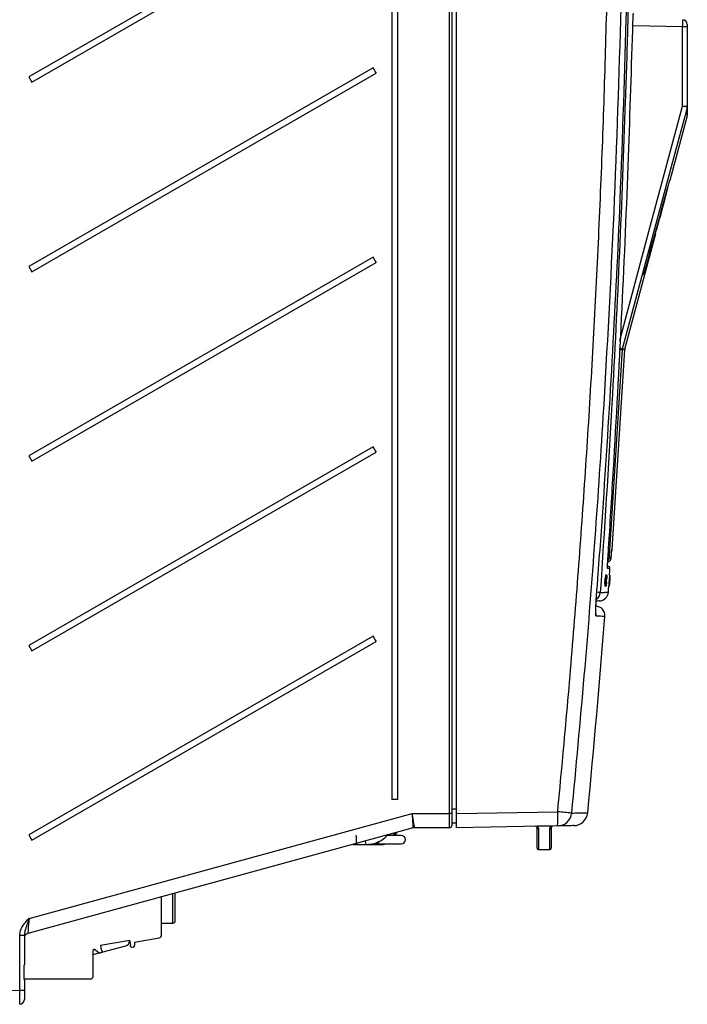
# Paper-space layout 'Blatt3' of a CAD drawing. Header units: millimetres. Extents: x 5 to 418, y 2 to 292.
# Tile 38 of 48: x 222 to 278, y 123 to 206. Entities that reach past the tile are written whole.
import ezdxf

# ---------------------------------------------------------------- set-up
doc = ezdxf.new("R2010")
doc.units = ezdxf.units.MM

psp = doc.layouts.new('Blatt3')

# ---------------------------------------------------------------- linework, layer by layer
at = {"color": 7, "linetype": 'Continuous', "lineweight": 25}
for p, q in [((258.2684, 138.6215), (258.2684, 243.0458)), ((258.4649, 243.0458), (258.4649, 138.6215)), ((258.8649, 138.6318), (258.8649, 243.0184)), ((253.395, 242.2215), (253.395, 139.8215)), ((253.924, 139.8215), (253.924, 242.2215)), ((251.8152, 217.597), (222.7638, 200.8215)), ((223.0238, 200.3711), (252.0752, 217.1466)), ((277.9518, 205.0478), (273.7469, 205.1212)), ((277.9518, 198.3578), (277.9518, 205.0478)), ((278.3449, 205.0478), (277.9518, 205.0478)), ((278.3449, 205.2478), (278.3449, 205.0478)), ((278.3449, 205.0478), (278.3449, 198.3578)), ((251.8152, 201.597), (222.7638, 184.8215)), ((252.0752, 201.1466), (251.8152, 201.597)), ((222.7638, 200.8215), (223.0238, 200.3711)), ((223.0238, 184.3711), (252.0752, 201.1466)), ((277.9518, 198.3578), (278.3449, 198.3578)), ((276.8972, 192.1042), (278.3314, 197.4565)), ((276.5293, 190.7708), (276.8837, 192.1042)), ((276.8972, 192.1042), (276.8609, 192.1042)), ((276.0453, 188.9247), (276.54, 190.7708)), ((276.4981, 190.7708), (276.5314, 190.7708)), ((276.5314, 190.7708), (276.54, 190.7708)), ((275.9951, 188.9247), (276.0328, 188.9247)), ((276.0453, 188.9247), (276.0328, 188.9247)), ((273.0752, 177.8401), (275.688, 187.5913)), ((275.6313, 187.5913), (275.6722, 187.5913)), ((275.6722, 187.5913), (275.688, 187.5913)), ((275.7037, 187.8566), (275.7473, 187.8566)), ((251.8152, 185.597), (222.7638, 168.8215)), ((252.0752, 185.1466), (251.8152, 185.597)), ((222.7638, 184.8215), (223.0238, 184.3711)), ((223.0238, 168.3711), (252.0752, 185.1466)), ((274.6779, 184.1042), (274.7272, 184.1042)), ((272.012, 160.9266), (273.0624, 177.7615)), ((272.8415, 177.7615), (272.8544, 177.8401)), ((273.0624, 177.7615), (272.8415, 177.7615)), ((272.8544, 177.8401), (273.0752, 177.8401)), ((251.8152, 169.597), (222.7638, 152.8215)), ((252.0752, 169.1466), (251.8152, 169.597)), ((222.7638, 168.8215), (223.0238, 168.3711)), ((223.0238, 152.3711), (252.0752, 169.1466)), ((271.9627, 160.7794), (271.9631, 160.7854)), ((271.612, 159.5106), (271.6347, 159.5086)), ((271.3816, 158.4922), (271.3624, 158.0531)), ((271.4023, 158.0504), (271.3624, 158.0531)), ((271.4215, 158.4895), (271.3816, 158.4922)), ((271.4016, 158.492), (271.3816, 158.4922)), ((271.4415, 158.4893), (271.4016, 158.492)), ((271.4215, 158.4895), (271.4023, 158.0504)), ((271.4023, 158.0504), (271.4415, 158.4893)), ((271.4062, 157.8307), (271.4524, 158.3245)), ((271.442, 158.1465), (271.4124, 157.8306)), ((271.4415, 158.4893), (271.4215, 158.4895)), ((271.4524, 158.3245), (271.4269, 158.3262)), ((271.4289, 158.743), (271.4293, 158.7513)), ((271.4691, 158.7486), (271.4293, 158.7513)), ((271.4293, 158.7513), (271.4295, 158.7513)), ((271.4329, 157.8304), (271.4457, 158.1549)), ((271.4753, 158.7486), (271.4358, 158.7512)), ((271.4585, 158.3229), (271.4391, 157.8304)), ((271.4457, 158.1549), (271.4428, 158.1551)), ((271.4524, 158.3245), (271.4691, 158.7486)), ((271.4532, 157.8302), (271.5008, 158.5455)), ((271.4921, 158.7484), (271.4535, 158.751)), ((271.519, 158.7481), (271.4579, 157.8302)), ((271.4983, 158.7483), (271.4585, 158.3229)), ((271.4983, 158.7483), (271.4599, 158.7509)), ((271.4753, 158.7486), (271.4661, 158.5161)), ((271.4703, 158.5159), (271.4661, 158.5161)), ((271.4835, 158.4103), (271.4668, 158.4114)), ((271.4691, 158.7486), (271.4753, 158.7486)), ((271.4703, 158.5159), (271.4921, 158.7484)), ((271.4907, 158.5188), (271.4769, 158.5197)), ((271.516, 158.7482), (271.4778, 158.7507)), ((271.519, 158.7481), (271.4807, 158.7507)), ((271.4835, 158.4103), (271.4907, 158.5188)), ((271.5005, 158.2958), (271.4889, 158.2966)), ((271.4921, 158.7484), (271.4983, 158.7483)), ((271.5013, 158.7397), (271.5081, 158.7623)), ((271.548, 158.7596), (271.5089, 158.7622)), ((271.516, 158.7482), (271.519, 158.7481)), ((271.5174, 158.1538), (271.5205, 158.1236)), ((271.5442, 158.4926), (271.5372, 158.4649)), ((271.5403, 158.734), (271.548, 158.7596)), ((271.7473, 158.4827), (271.7193, 158.0437)), ((271.7592, 158.041), (271.7193, 158.0437)), ((271.7469, 157.8215), (271.7814, 158.3154)), ((271.7872, 158.48), (271.7473, 158.4827)), ((271.7498, 158.4827), (271.7473, 158.4827)), ((271.7697, 158.1374), (271.7476, 157.8215)), ((271.7897, 158.48), (271.7498, 158.4827)), ((271.7502, 157.8215), (271.7707, 158.1459)), ((271.7821, 158.3139), (271.751, 157.8215)), ((271.7703, 158.0451), (271.755, 157.8215)), ((271.7872, 158.48), (271.7592, 158.041)), ((271.7592, 158.041), (271.7897, 158.48)), ((271.7677, 158.0686), (271.7666, 158.0687)), ((271.7691, 158.0804), (271.7673, 158.0805)), ((271.7677, 158.0686), (271.7691, 158.0804)), ((271.8082, 158.7394), (271.7683, 158.7421)), ((271.772, 158.0986), (271.7685, 158.0988)), ((271.809, 158.7394), (271.7695, 158.7421)), ((271.7697, 158.0451), (271.7997, 158.483)), ((271.8111, 158.7394), (271.7725, 158.742)), ((271.8008, 158.4736), (271.7731, 158.0449)), ((271.8119, 158.7394), (271.7734, 158.742)), ((271.8138, 158.7394), (271.7756, 158.742)), ((271.7814, 158.3154), (271.7783, 158.3156)), ((271.8173, 158.7394), (271.7784, 158.742)), ((271.7814, 158.2569), (271.7785, 158.2571)), ((271.818, 158.7394), (271.7789, 158.7421)), ((271.7814, 158.3154), (271.8082, 158.7394)), ((271.7814, 158.2569), (271.7885, 158.3628)), ((271.799, 158.464), (271.7816, 158.2099)), ((271.8119, 158.7394), (271.7821, 158.3139)), ((271.7831, 158.2099), (271.7988, 158.4511)), ((271.7885, 158.3628), (271.7855, 158.363)), ((271.7897, 158.48), (271.7872, 158.48)), ((271.809, 158.7394), (271.7943, 158.507)), ((271.7966, 158.4923), (271.7946, 158.4924)), ((271.7948, 158.5068), (271.8111, 158.7394)), ((271.7966, 158.4923), (271.7968, 158.5041)), ((271.7988, 158.4511), (271.7981, 158.4512)), ((271.8003, 158.4832), (271.799, 158.464)), ((271.8082, 158.7394), (271.809, 158.7394)), ((271.8096, 158.6275), (271.8173, 158.7394)), ((271.8102, 158.6274), (271.8106, 158.6335)), ((271.818, 158.7394), (271.8107, 158.6274)), ((271.8111, 158.7394), (271.8119, 158.7394)), ((271.8173, 158.7394), (271.818, 158.7394)), ((271.4062, 157.8307), (271.3663, 157.8334)), ((271.4124, 157.8306), (271.4062, 157.8307)), ((271.4329, 157.8304), (271.4125, 157.8318)), ((271.4391, 157.8304), (271.4329, 157.8304)), ((271.4532, 157.8302), (271.4391, 157.8312)), ((271.4455, 157.8208), (271.4415, 157.8498)), ((271.4854, 157.8181), (271.4465, 157.8207)), ((271.4579, 157.8302), (271.4532, 157.8302)), ((271.7469, 157.8215), (271.707, 157.8241)), ((271.7519, 157.8097), (271.7138, 157.8122)), ((271.7476, 157.8215), (271.7469, 157.8215)), ((271.7502, 157.8215), (271.7477, 157.8217)), ((271.751, 157.8215), (271.7502, 157.8215)), ((271.755, 157.8215), (271.7544, 157.8215)), ((271.758, 157.8215), (271.755, 157.8217)), ((271.7586, 157.8215), (271.758, 157.8215)), ((251.8152, 153.597), (222.7638, 136.8215)), ((223.0238, 136.3711), (252.0752, 153.1466)), ((252.0752, 153.1466), (251.8152, 153.597)), ((222.7638, 152.8215), (223.0238, 152.3711)), ((253.924, 139.8215), (253.395, 139.8215)), ((258.4649, 139.0253), (258.8649, 139.0253)), ((222.7777, 129.7673), (255.125, 138.6215)), ((255.125, 138.6215), (258.2684, 138.6215)), ((258.4649, 138.6215), (258.2684, 138.6215)), ((258.4649, 138.6215), (258.4649, 137.6215)), ((258.8649, 138.6318), (267.4053, 138.7809)), ((258.8649, 137.4321), (258.8649, 138.6318)), ((255.2131, 137.4073), (222.6793, 128.5021)), ((258.2649, 137.4215), (255.3186, 137.4215)), ((258.8649, 137.8253), (258.4649, 137.8253)), ((267.4018, 137.5811), (258.8649, 137.4321)), ((266.8798, 137.5508), (265.6649, 137.5508)), ((265.6649, 135.7011), (265.6649, 137.4287)), ((265.7849, 137.3097), (265.7849, 135.5811)), ((266.7449, 135.5811), (266.7449, 137.3348)), ((266.8649, 137.4538), (266.8649, 135.7011)), ((222.7638, 136.8215), (223.0238, 136.3711)), ((254.1849, 136.7815), (253.034, 136.7815)), ((253.5683, 136.7904), (253.5729, 136.9584)), ((253.6988, 136.7815), (253.8007, 136.9694)), ((253.8155, 137.0248), (253.8006, 136.9693)), ((253.8007, 136.9694), (253.8295, 137.0286)), ((250.1502, 136.0215), (251.3251, 136.0215)), ((251.3251, 136.0215), (252.5825, 136.0215)), ((251.71, 136.0615), (254.1849, 136.0615)), ((265.7849, 135.5811), (266.7449, 135.5811)), ((233.9689, 128.3704), (233.9689, 131.5923)), ((234.9289, 131.5335), (234.9289, 131.8551)), ((234.9289, 129.3735), (234.9289, 131.5335)), ((235.1289, 131.5335), (235.1289, 131.9098)), ((233.9689, 129.3735), (234.9289, 129.3735)), ((221.992, 123.7192), (221.992, 128.3432)), ((221.992, 128.3432), (222.3849, 128.3432)), ((222.3849, 128.3432), (222.3849, 125.8941)), ((231.6939, 127.7679), (233.7705, 128.134)), ((228.802, 127.5064), (231.2935, 127.9457)), ((228.802, 127.5064), (228.8763, 127.0847)), ((228.916, 126.9182), (230.9524, 127.4639)), ((231.2489, 127.8503), (231.2489, 127.9378)), ((231.3679, 127.524), (231.2935, 127.9457)), ((231.4166, 127.3194), (231.3274, 127.4257)), ((231.5619, 127.3396), (231.4166, 127.3194)), ((231.6939, 127.7679), (231.6939, 127.4972)), ((228.1817, 124.8641), (228.1817, 127.0721)), ((228.1817, 126.7215), (228.7042, 126.8615)), ((228.6783, 126.878), (228.3075, 127.1376)), ((228.7976, 126.8562), (228.7457, 126.8471)), ((228.8999, 126.8741), (228.8196, 126.86)), ((228.948, 127.0062), (228.8999, 126.8741)), ((222.3849, 124.6615), (227.9791, 124.6615)), ((222.3849, 124.5489), (222.3849, 123.7192)), ((216.7849, 123.6283), (221.992, 123.7192)), ((221.992, 123.7192), (222.3849, 123.7192)), ((222.3849, 123.7192), (222.3849, 122.9193))]:
    psp.add_line(p, q, dxfattribs=at)
at = {"color": 7, "linetype": 'Continuous', "lineweight": 25, "flags": 128}
for points in [[(272.6394, 178.5555), (275.2206, 188.177), (277.9518, 198.3578)], [(278.331, 198.2543), (278.1237, 197.4816), (277.2946, 194.391), (273.9779, 182.0282), (272.8544, 177.8401)], [(272.8415, 177.7615), (272.7916, 176.9631), (272.5921, 173.7693), (271.7579, 160.4153)], [(271.6103, 159.3748), (271.6145, 159.3525), (271.6157, 159.3139)], [(271.7803, 158.7415), (271.7843, 158.8019), (271.8006, 159.0494), (271.8169, 159.2968)], [(271.6854, 157.3175), (271.702, 157.5649), (271.7186, 157.8123), (271.7192, 157.8217)], [(270.6543, 155.2831), (270.6506, 155.446), (270.6298, 155.5524)], [(251.136, 136.2913), (251.1403, 136.2684), (251.1837, 136.1386), (251.2486, 136.0519), (251.3251, 136.0215), (251.3252, 136.0215)], [(252.7335, 136.0615), (252.7151, 136.0519), (252.5825, 136.0215)]]:
    psp.add_lwpolyline(points, dxfattribs=at)
at = {"color": 7, "linetype": 'Continuous', "lineweight": 25}
for centre, radius, start, end in [((277.9449, 205.2478), 0.4, 0, 89), ((270.4241, 212.0389), 21.3383, 209.297941, 210.694177), ((271.994, 175.7916), 23.3395, 74.245502, 75.210382), ((277.9512, 198.3578), 0.3937, 344.751835, 359.998279), ((270.4241, 196.0389), 21.3383, 209.297941, 210.694177), ((269.2851, 165.3469), 12.9931, 74.055713, 75.177151), ((269.4004, 125.9326), 51.9431, 86.201525, 86.465978), ((273.4616, 177.7366), 0.4, 165, 176.429851), ((270.4241, 180.0389), 21.3383, 209.297941, 210.694177), ((271.6128, 160.9517), 0.4, 331.940737, 356.362009), ((271.3531, 160.2401), 0.4001, 314.639516, 356.43634), ((270.6592, 144.3109), 16.1418, 86.097181, 86.429568), ((271.6173, 159.3094), 0.2, 357.305826, 85), ((270.2049, 157.3365), 0.8002, 305.878598, 356.183529), ((269.5235, 139.379), 17.9652, 85.275163, 86.190715), ((270.8873, 157.3726), 0.8, 273, 355.982012), ((270.5926, 155.3333), 0.8, 355.282661, 89), ((-685.6321, 230.8251), 960, 354.4925838, 355.4859412), ((270.4241, 164.0389), 21.3383, 209.297941, 210.694177), ((252.6818, 138.2242), 14.7339, 357.498486, 2.165515), ((267.379, 138.7781), 1.1972, 271.089843, 354.614745), ((250.3634, -39.6089), 179.202, 84.168492, 84.542989), ((268.7419, 138.8047), 1.2, 271, 354.522199), ((255.3186, 137.0215), 0.4, 90, 105.308187), ((255.3186, 137.0216), 0.3999, 90.000119, 105.308153), ((258.2649, 137.6215), 0.2, 270, 0), ((265.7843, 137.4292), 0.1195, 180.24976, 270.247601), ((266.7454, 137.4543), 0.1195, 269.748797, 359.746575), ((266.9849, 137.4538), 0.12, 91, 114.625663), ((252.1768, 137.8865), 1.7713, 321.771425, 329.7881), ((254.1849, 136.4215), 0.36, 270, 90), ((252.0249, 136.4215), 0.36, 270, 339.30347), ((265.7849, 135.7011), 0.12, 180, 270), ((266.7449, 135.7011), 0.12, 270, 0), ((234.9289, 129.5735), 0.2, 270, 0), ((222.7849, 128.1163), 0.4, 105.308187, 180), ((233.7289, 128.3704), 0.24, 280.000143, 359.999857), ((230.8489, 127.8503), 0.4, 285, 0), ((231.3733, 127.4643), 0.06, 95.219808, 220), ((231.5339, 127.4972), 0.16, 280.07276, 359.999785), ((228.2617, 127.0721), 0.08, 55, 179.99957), ((228.7769, 127.004), 0.16, 231.938756, 258.739906), ((228.7811, 127.0153), 0.16, 275.936372, 283.918107), ((228.8916, 127.0267), 0.06, 340, 104.780192), ((227.9791, 124.8641), 0.2026, 270, 359.99983), ((221.9849, 122.9193), 0.4, 271, 0)]:
    psp.add_arc(centre, radius, start, end, dxfattribs=at)
for centre, major_axis, ratio, start_param, end_param in [((277.9449, 205.0478), (0.007, 0.6), 0.0116328, 4.7126259, 6.2831176), ((-81.6551, 14187.251), (0, 14639.4254), 0.0834692, 3.4375045, 3.4393727), ((-81.6551, 13425.147), (0, 13882.0819), 0.0854681, 3.4478278, 3.4482687), ((-81.6551, 14431.1131), (0, 14889.1314), 0.0823932, 3.4363486, 3.4371537), ((255.1036, 138.6215), (-0.1094, 1.2142), 0.0174724, 3.1447235, 4.7108144), ((255.1036, 138.6215), (-0.215, 1.2), 0.0172682, 3.1432038, 4.7092948), ((258.2649, 138.6215), (0, 1.2), 0.0029704, 3.1415927, 4.712389), ((261.1639, 138.6215), (5.8453, 1.2), 0.0002402, 3.1380576, 3.1427629), ((222.7849, 129.7751), (0.1056, 1.2731), 0.0050566, 1.5773472, 3.1434382), ((221.9849, 123.7194), (-0.007, 1.2001), 0.0059391, 3.1416618, 4.712147)]:
    psp.add_ellipse(centre, major_axis=major_axis, ratio=ratio, start_param=start_param, end_param=end_param, dxfattribs=at)
for points, knots in [([(267.4053, 138.7809), (267.6677, 141.5601), (268.1924, 147.1186), (268.8868, 155.4656), (269.5132, 163.819), (270.0709, 172.273), (270.5593, 180.8267), (270.973, 189.4801), (271.3137, 198.138), (271.4744, 203.9126), (271.5547, 206.8)], [0, 0, 0, 0, 0.1228665, 0.2457424, 0.3686469, 0.4915608, 0.6186443, 0.7457384, 0.872864, 1, 1, 1, 1]), ([(272.724, 206.7051), (272.724, 206.7051), (272.5782, 200.9347), (272.1827, 189.3962), (271.1903, 170.5759), (269.9696, 153.6636), (268.9313, 142.5297), (268.5709, 138.6657)], [0, 0, 0, 0, 0.0000001, 0.2539862, 0.5079724, 0.8292412, 1, 1, 1, 1]), ([(270.6753, 156.8839), (270.7161, 157.4156), (270.9203, 160.0745), (271.4197, 166.9904), (272.0804, 177.6377), (272.7734, 191.5851), (273.064, 201.2778), (273.2268, 206.7051)], [0, 0, 0, 0, 0.0320694, 0.1603478, 0.4169318, 0.6735157, 1, 1, 1, 1]), ([(273.3551, 206.7792), (273.3402, 206.2461), (273.2659, 203.5804), (272.9124, 192.3856), (272.2229, 176.4138), (271.3416, 162.5903), (271.0033, 157.2832)], [0, 0, 0, 0, 0.0322876, 0.1614382, 0.6780666, 1, 1, 1, 1]), ([(273.7584, 205.4721), (273.7613, 205.5622), (273.767, 205.7426), (273.7784, 205.9817), (273.7879, 206.1293), (273.7931, 206.1855), (273.7946, 206.2013)], [0, 0, 0, 0, 0.2949123, 0.5898446, 0.8848018, 1, 1, 1, 1]), ([(271.6414, 160.1136), (271.6501, 160.2467), (271.6932, 160.9119), (271.872, 163.7062), (272.5506, 174.8861), (273.2553, 189.3404), (273.6399, 201.6711), (273.7584, 205.4721)], [0, 0, 0, 0, 0.0088087, 0.0440433, 0.1849823, 0.7487663, 1, 1, 1, 1]), ([(278.3312, 197.4565), (278.3312, 197.4603), (278.3312, 197.468), (278.3312, 197.5364), (278.3312, 197.6468), (278.3311, 197.8041), (278.3311, 198.0019), (278.331, 198.1705), (278.331, 198.2543)], [0, 0, 0, 0, 0.1623262, 0.3300186, 0.497789, 0.6657929, 0.8338741, 1, 1, 1, 1]), ([(278.3449, 198.3578), (278.3449, 198.1247), (278.3449, 197.6575), (278.3449, 197.5922), (278.3449, 197.5594)], [0, 0, 0, 0, 0.498968, 1, 1, 1, 1]), ([(275.7473, 187.8566), (275.7537, 187.8807), (275.773, 187.9533), (275.8049, 188.0738), (275.8426, 188.2163), (275.8735, 188.3331), (275.9042, 188.4497), (275.9285, 188.5421), (275.9522, 188.6325), (275.9726, 188.7102), (275.9923, 188.786), (276.012, 188.8619), (276.0226, 188.9028), (276.0282, 188.9247)], [0, 0, 0, 0, 0.0620044, 0.1860521, 0.3104471, 0.4352637, 0.4977713, 0.6270518, 0.6918701, 0.7568874, 0.8564259, 0.9231731, 1, 1, 1, 1]), ([(275.6457, 187.5913), (275.6665, 187.6642), (275.6993, 187.7796), (275.7166, 187.8358), (275.7229, 187.8566)], [0, 0, 0, 0, 0.6313016, 1, 1, 1, 1]), ([(271.9181, 160.2093), (271.92, 160.2329), (271.935, 160.4229), (271.9498, 160.6129), (271.9627, 160.7794)], [0, 0, 0, 0, 0.1240776, 1, 1, 1, 1]), ([(271.9187, 160.2181), (271.9311, 160.3752), (271.946, 160.5642), (271.9606, 160.7533), (271.9631, 160.7854)], [0, 0, 0, 0, 0.8306218, 1, 1, 1, 1]), ([(271.9626, 160.7765), (271.9639, 160.793), (271.9674, 160.8395), (271.9712, 160.8801), (271.9719, 160.8862), (271.9722, 160.8882)], [0, 0, 0, 0, 0.2678678, 0.7537256, 1, 1, 1, 1]), ([(271.9631, 160.7854), (271.9645, 160.8033), (271.9674, 160.8396), (271.971, 160.8802), (271.9739, 160.9096), (271.9756, 160.9218), (271.9764, 160.9257), (271.9767, 160.926), (271.9768, 160.9262)], [0, 0, 0, 0, 0.2115218, 0.4291605, 0.6407518, 0.8584926, 0.9291367, 1, 1, 1, 1]), ([(271.9768, 160.9262), (271.9804, 160.9262), (271.998, 160.9266), (272.0133, 160.9268), (272.01, 160.9268), (272.0092, 160.9267)], [0, 0, 0, 0, 0.1604837, 0.8024244, 1, 1, 1, 1]), ([(271.6157, 159.3139), (271.6144, 159.3162), (271.6118, 159.3207), (271.6098, 159.3559), (271.6094, 159.4114), (271.6106, 159.4866), (271.6134, 159.5802), (271.6178, 159.6881), (271.6235, 159.809), (271.6298, 159.923), (271.6358, 160.0257), (271.6396, 160.0842), (271.6414, 160.1136)], [0, 0, 0, 0, 0.105956, 0.2149835, 0.3209313, 0.4299487, 0.5359127, 0.6449484, 0.7509249, 0.8599763, 0.929565, 1, 1, 1, 1]), ([(271.6112, 159.3627), (271.6112, 159.3625), (271.6115, 159.3604), (271.6101, 159.3776), (271.6099, 159.4333), (271.6127, 159.57), (271.6227, 159.7961), (271.6345, 160.013), (271.6431, 160.1336), (271.6448, 160.1577)], [0, 0, 0, 0, 0.0092265, 0.0826067, 0.2188212, 0.4253387, 0.6733053, 0.9345458, 1, 1, 1, 1]), ([(271.627, 159.8632), (271.6485, 159.868), (271.718, 159.8834), (271.8149, 159.9609), (271.8854, 160.0654), (271.9104, 160.1497), (271.9168, 160.1936), (271.9183, 160.2105), (271.9187, 160.2172), (271.9187, 160.2181)], [0, 0, 0, 0, 0.12975247, 0.41870708, 0.71904821, 0.89435461, 0.95873242, 0.99433489, 1, 1, 1, 1]), ([(271.7579, 160.4153), (271.7565, 160.3928), (271.7539, 160.3478), (271.7514, 160.2878), (271.7503, 160.2426), (271.7508, 160.2186), (271.7519, 160.2162), (271.7524, 160.2152)], [0, 0, 0, 0, 0.2147505, 0.4295793, 0.6438148, 0.8575512, 1, 1, 1, 1]), ([(271.7524, 160.2152), (271.7615, 160.2153), (271.8071, 160.2161), (271.8682, 160.2172), (271.9034, 160.2178), (271.9187, 160.2181)], [0, 0, 0, 0, 0.1241023, 0.6205161, 1, 1, 1, 1]), ([(271.7945, 159.2983), (271.7995, 159.2978), (271.8145, 159.2965), (271.6953, 159.3069), (271.6157, 159.3139)], [0, 0, 0, 0, 0.3324436, 1, 1, 1, 1]), ([(271.4479, 158.2095), (271.4468, 158.1978), (271.4448, 158.1768), (271.4428, 158.1557), (271.442, 158.1465)], [0, 0, 0, 0, 0.5600016, 1, 1, 1, 1]), ([(271.4457, 158.1549), (271.4461, 158.1651), (271.4468, 158.1832), (271.4476, 158.2015), (271.4479, 158.2095)], [0, 0, 0, 0, 0.5599998, 1, 1, 1, 1]), ([(271.4661, 158.5161), (271.4655, 158.5005), (271.4646, 158.4787), (271.4634, 158.45), (271.4626, 158.4357), (271.4622, 158.4285)], [0, 0, 0, 0, 0.5612769, 0.7817626, 1, 1, 1, 1]), ([(271.4622, 158.4285), (271.4637, 158.4448), (271.4664, 158.474), (271.4691, 158.5031), (271.4703, 158.5159)], [0, 0, 0, 0, 0.5599999, 1, 1, 1, 1]), ([(271.4854, 157.8181), (271.483, 157.8232), (271.4783, 157.8333), (271.4819, 157.9728), (271.4903, 158.1364), (271.4971, 158.2427), (271.5005, 158.2958)], [0, 0, 0, 0, 0.27995506, 0.55808759, 0.77891157, 1, 1, 1, 1]), ([(271.5008, 158.5455), (271.4974, 158.5153), (271.4912, 158.4612), (271.4859, 158.4258), (271.4835, 158.4103)], [0, 0, 0, 0, 0.5596859, 1, 1, 1, 1]), ([(271.5205, 158.1236), (271.5168, 158.0766), (271.5093, 157.9828), (271.4987, 157.8803), (271.4905, 157.8257), (271.4871, 157.8206), (271.4854, 157.8181)], [0, 0, 0, 0, 0.28025625, 0.5595462, 0.77958943, 1, 1, 1, 1]), ([(271.5056, 158.2963), (271.5024, 158.247), (271.4961, 158.1487), (271.4894, 158.0168), (271.4883, 157.9376), (271.4908, 157.9286), (271.492, 157.924)], [0, 0, 0, 0, 0.281245, 0.5607156, 0.780138, 1, 1, 1, 1]), ([(271.4907, 158.5188), (271.4951, 158.5511), (271.503, 158.6088), (271.512, 158.7056), (271.516, 158.7482)], [0, 0, 0, 0, 0.5604274, 1, 1, 1, 1]), ([(271.492, 157.924), (271.4936, 157.9274), (271.4968, 157.9342), (271.5062, 158.0121), (271.5132, 158.1001), (271.5174, 158.1538)], [0, 0, 0, 0, 0.2807112, 0.5609046, 1, 1, 1, 1]), ([(271.5005, 158.2958), (271.505, 158.3649), (271.5103, 158.445), (271.5163, 158.5083), (271.5171, 158.5171)], [0, 0, 0, 0, 0.8621576, 1, 1, 1, 1]), ([(271.5407, 158.6537), (271.5393, 158.6515), (271.5364, 158.6471), (271.5297, 158.5978), (271.5187, 158.485), (271.511, 158.3741), (271.5056, 158.2963)], [0, 0, 0, 0, 0.1872234, 0.3739058, 0.5607363, 1, 1, 1, 1]), ([(271.5372, 158.4649), (271.5387, 158.4935), (271.5417, 158.5505), (271.5438, 158.6158), (271.5432, 158.6494), (271.5415, 158.6523), (271.5407, 158.6537)], [0, 0, 0, 0, 0.2805533, 0.5597389, 0.7796538, 1, 1, 1, 1]), ([(271.548, 158.7596), (271.5495, 158.7563), (271.5526, 158.7496), (271.5526, 158.6831), (271.5494, 158.5926), (271.5459, 158.526), (271.5442, 158.4926)], [0, 0, 0, 0, 0.28008064, 0.55944867, 0.77954883, 1, 1, 1, 1]), ([(271.7726, 158.0977), (271.7696, 158.0539), (271.7637, 157.9664), (271.757, 157.8712), (271.7529, 157.8171), (271.7522, 157.8122), (271.7519, 157.8097)], [0, 0, 0, 0, 0.2794007, 0.5590642, 0.7793783, 1, 1, 1, 1]), ([(271.7519, 157.8097), (271.7519, 157.8133), (271.752, 157.8206), (271.7561, 157.8887), (271.7616, 157.9756), (271.7657, 158.0376), (271.7677, 158.0686)], [0, 0, 0, 0, 0.2799105, 0.5592491, 0.7794763, 1, 1, 1, 1]), ([(271.759, 157.9156), (271.7593, 157.9182), (271.7599, 157.9232), (271.7635, 157.9731), (271.7678, 158.0348), (271.7706, 158.0773), (271.772, 158.0986)], [0, 0, 0, 0, 0.2798831, 0.5589932, 0.779319, 1, 1, 1, 1]), ([(271.7691, 158.0804), (271.7675, 158.0566), (271.7644, 158.0092), (271.7607, 157.95), (271.7589, 157.9195), (271.759, 157.9169), (271.759, 157.9156)], [0, 0, 0, 0, 0.2808811, 0.5600727, 0.7796532, 1, 1, 1, 1]), ([(271.7742, 158.2005), (271.7733, 158.1887), (271.7719, 158.1678), (271.7704, 158.1467), (271.7697, 158.1374)], [0, 0, 0, 0, 0.5600016, 1, 1, 1, 1]), ([(271.7707, 158.1459), (271.7714, 158.156), (271.7725, 158.1742), (271.7737, 158.1924), (271.7742, 158.2005)], [0, 0, 0, 0, 0.5599998, 1, 1, 1, 1]), ([(271.772, 158.0986), (271.7737, 158.1241), (271.7771, 158.1751), (271.7807, 158.2325), (271.7826, 158.2649), (271.7826, 158.2679), (271.7826, 158.2694)], [0, 0, 0, 0, 0.2797467, 0.5591709, 0.7794436, 1, 1, 1, 1]), ([(271.7868, 158.324), (271.7863, 158.315), (271.7854, 158.2968), (271.7816, 158.2354), (271.7771, 158.166), (271.7741, 158.1205), (271.7726, 158.0977)], [0, 0, 0, 0, 0.27980724, 0.55918542, 0.77940815, 1, 1, 1, 1]), ([(271.7826, 158.2694), (271.7824, 158.2684), (271.7822, 158.2665), (271.7816, 158.2598), (271.7814, 158.2569)], [0, 0, 0, 0, 0.5597721, 1, 1, 1, 1]), ([(271.7995, 158.5061), (271.7981, 158.4843), (271.7951, 158.4406), (271.7903, 158.3702), (271.7881, 158.3416), (271.7868, 158.324)], [0, 0, 0, 0, 0.2804963, 0.5610033, 1, 1, 1, 1]), ([(271.7885, 158.3616), (271.7887, 158.3636), (271.7892, 158.3678), (271.7915, 158.3971), (271.795, 158.4468), (271.7975, 158.4837), (271.7987, 158.5022)], [0, 0, 0, 0, 0.2806803, 0.5609514, 0.7800568, 1, 1, 1, 1]), ([(271.7885, 158.3628), (271.7885, 158.3625), (271.7885, 158.3619), (271.7885, 158.3617), (271.7885, 158.3616)], [0, 0, 0, 0, 0.5600031, 1, 1, 1, 1]), ([(271.7943, 158.507), (271.7933, 158.4914), (271.7919, 158.4696), (271.7901, 158.4409), (271.7892, 158.4266), (271.7887, 158.4195)], [0, 0, 0, 0, 0.5612769, 0.7817626, 1, 1, 1, 1]), ([(271.7887, 158.4195), (271.7899, 158.4358), (271.7919, 158.4649), (271.7939, 158.494), (271.7948, 158.5068)], [0, 0, 0, 0, 0.5599999, 1, 1, 1, 1]), ([(271.8068, 158.6335), (271.8065, 158.6316), (271.806, 158.6277), (271.8033, 158.5907), (271.8, 158.542), (271.7977, 158.5089), (271.7966, 158.4923)], [0, 0, 0, 0, 0.2800014, 0.5591308, 0.7793201, 1, 1, 1, 1]), ([(271.7968, 158.5041), (271.7992, 158.5398), (271.8041, 158.611), (271.8097, 158.6906), (271.813, 158.7335), (271.8135, 158.7375), (271.8138, 158.7394)], [0, 0, 0, 0, 0.2802532, 0.5595228, 0.7795924, 1, 1, 1, 1]), ([(271.7987, 158.5022), (271.8, 158.5224), (271.8027, 158.5627), (271.8054, 158.6066), (271.8068, 158.6302), (271.8068, 158.6324), (271.8068, 158.6335)], [0, 0, 0, 0, 0.27946, 0.5589523, 0.7792553, 1, 1, 1, 1]), ([(271.8138, 158.7394), (271.8137, 158.7358), (271.8136, 158.7284), (271.8103, 158.6719), (271.8052, 158.5919), (271.8014, 158.5347), (271.7995, 158.5061)], [0, 0, 0, 0, 0.2801842, 0.5598553, 0.7799999, 1, 1, 1, 1]), ([(271.0033, 157.2832), (271.034, 157.2848), (271.1877, 157.2929), (271.4114, 157.3046), (271.6014, 157.3145), (271.6886, 157.3191), (271.6766, 157.3185), (271.6734, 157.3183)], [0, 0, 0, 0, 0.06913015, 0.34565937, 0.62218859, 0.89879158, 1, 1, 1, 1]), ([(270.6543, 155.2831), (270.6508, 155.2851), (270.6436, 155.2891), (270.6334, 155.3249), (270.6243, 155.397), (270.6185, 155.5201), (270.6171, 155.6829), (270.6201, 155.8783), (270.6277, 156.1041), (270.6395, 156.35), (270.6552, 156.6131), (270.6685, 156.7928), (270.6753, 156.8839)], [0, 0, 0, 0, 0.0706216, 0.1421271, 0.2477038, 0.3563312, 0.4619865, 0.5707119, 0.6765109, 0.7853948, 0.8911615, 1, 1, 1, 1]), ([(270.6275, 155.5204), (270.6276, 155.5197), (270.6284, 155.5142), (270.6246, 155.5494), (270.6216, 155.6482), (270.622, 155.864), (270.6329, 156.185), (270.6516, 156.5415), (270.6702, 156.7831), (270.6779, 156.8839)], [0, 0, 0, 0, 0.0105683, 0.0937902, 0.2285127, 0.4138616, 0.6225183, 0.8425072, 1, 1, 1, 1]), ([(270.9287, 156.5737), (270.9064, 156.5725), (270.8786, 156.571), (270.6916, 156.5612), (270.6545, 156.5593)], [0, 0, 0, 0, 0.8013137, 1, 1, 1, 1]), ([(271.3768, 155.2706), (271.3784, 155.2705), (271.3828, 155.2704), (271.2645, 155.2725), (271.0383, 155.2765), (270.7823, 155.2809), (270.6543, 155.2831)], [0, 0, 0, 0, 0.1596391, 0.432804, 0.7163571, 1, 1, 1, 1]), ([(268.5709, 138.6657), (268.7814, 138.6694), (269.2025, 138.6767), (269.6248, 138.6841), (269.8645, 138.6882), (269.9695, 138.6901), (269.9363, 138.6895), (269.9363, 138.6895)], [0, 0, 0, 0, 0.2497124, 0.4995395, 0.7497116, 0.9999991, 1, 1, 1, 1]), ([(265.6649, 137.4287), (265.6639, 137.4392), (265.6612, 137.4708), (265.6418, 137.5088), (265.599, 137.5373), (265.5763, 137.5446), (265.5671, 137.5468), (265.5578, 137.548), (265.5531, 137.5484), (265.5496, 137.5486), (265.5461, 137.5487), (265.5439, 137.5487), (265.5429, 137.5486), (265.5428, 137.5486)], [0, 0, 0, 0, 0.2687201, 0.8050604, 0.9363819, 0.960702, 0.9841073, 0.9908534, 0.9936766, 0.9964675, 0.998201, 0.9997934, 1, 1, 1, 1]), ([(265.5646, 137.549), (265.5656, 137.5489), (265.5711, 137.5485), (265.5879, 137.5463), (265.6074, 137.5419), (265.6518, 137.5276), (265.7396, 137.4706), (265.7774, 137.3942), (265.783, 137.3308), (265.7849, 137.3097)], [0, 0, 0, 0, 0.0019134, 0.0107903, 0.0374411, 0.06332, 0.1972747, 0.7326837, 1, 1, 1, 1]), ([(266.7449, 137.3348), (266.7471, 137.3561), (266.754, 137.4199), (266.7799, 137.4934), (266.8678, 137.5439), (266.8798, 137.5508)], [0, 0, 0, 0, 0.3011103, 0.9042462, 1, 1, 1, 1]), ([(266.9349, 137.5629), (266.9279, 137.559), (266.8812, 137.533), (266.8696, 137.4963), (266.8661, 137.4644), (266.8649, 137.4538)], [0, 0, 0, 0, 0.1038888, 0.7008766, 1, 1, 1, 1]), ([(266.8798, 137.5508), (266.8946, 137.5521), (266.9136, 137.5537), (266.9309, 137.5612), (266.9349, 137.5629)], [0, 0, 0, 0, 0.7749955, 1, 1, 1, 1]), ([(268.7628, 137.6048), (268.7467, 137.6046), (268.7143, 137.604), (268.4472, 137.5993), (268.034, 137.5921), (267.6125, 137.5848), (267.4018, 137.5811)], [0, 0, 0, 0, 0.2497126, 0.4995399, 0.7497123, 1, 1, 1, 1]), ([(250.3284, 136.7812), (250.3359, 136.7808), (250.3522, 136.7798), (250.3621, 136.7761), (250.3624, 136.7758), (250.3722, 136.7656), (250.389, 136.6952), (250.3989, 136.594), (250.4039, 136.4615), (250.4025, 136.3179), (250.3943, 136.1912), (250.3817, 136.1044), (250.362, 136.0648), (250.3658, 136.0684), (250.3534, 136.0638), (250.3378, 136.0615), (250.3268, 136.0617), (250.3256, 136.0617)], [0, 0, 0, 0, 0.02478324, 0.05375748, 0.08357783, 0.17214567, 0.26192956, 0.35667215, 0.46849142, 0.57902108, 0.68660598, 0.79539296, 0.86970593, 0.94047973, 0.96932603, 0.99675549, 1, 1, 1, 1]), ([(251.3251, 136.0215), (251.4266, 136.0257), (251.7034, 136.0372), (252.1472, 136.1578), (252.6161, 136.4093), (252.8984, 136.6417), (253.0202, 136.7779), (253.0235, 136.7815)], [0, 0, 0, 0, 0.1620238, 0.4420489, 0.7223837, 0.9926339, 1, 1, 1, 1]), ([(253.5683, 136.7904), (253.5684, 136.8239), (253.5685, 136.8795), (253.5605, 136.9329), (253.5573, 136.9541)], [0, 0, 0, 0, 0.6026328, 1, 1, 1, 1]), ([(250.4573, 136.099), (250.4523, 136.0922), (250.4422, 136.0785), (250.4187, 136.0664), (250.3857, 136.057), (250.3402, 136.0533), (250.3019, 136.0566), (250.2841, 136.0581)], [0, 0, 0, 0, 0.1784748, 0.3565606, 0.5400955, 0.7870299, 1, 1, 1, 1]), ([(250.3263, 136.0619), (250.3374, 136.0623), (250.3512, 136.0628), (250.3772, 136.0678), (250.3915, 136.0757), (250.4025, 136.0852), (250.4042, 136.0894), (250.4049, 136.0912)], [0, 0, 0, 0, 0.271942, 0.3340637, 0.8008146, 0.9167115, 1, 1, 1, 1]), ([(252.2478, 136.0615), (252.2452, 136.0608), (252.2233, 136.0549), (252.1901, 136.0538), (252.1568, 136.0598), (252.1423, 136.0704), (252.137, 136.0825), (252.1363, 136.0841)], [0, 0, 0, 0, 0.03254272, 0.26975839, 0.55542146, 0.94232086, 1, 1, 1, 1]), ([(252.5825, 136.0215), (252.6639, 136.0213), (252.7555, 136.0211), (252.8382, 136.0574), (252.8474, 136.0615)], [0, 0, 0, 0, 0.8891332, 1, 1, 1, 1]), ([(221.992, 128.3432), (222.0071, 128.4788), (222.0443, 128.8119), (222.3135, 129.2471), (222.5858, 129.5613), (222.7373, 129.724), (222.7769, 129.7664), (222.7777, 129.7673)], [0, 0, 0, 0, 0.24406583, 0.59928235, 0.8954389, 0.99769343, 1, 1, 1, 1]), ([(222.7777, 129.7673), (222.7772, 129.7658), (222.7672, 129.7348), (222.7475, 129.6741), (222.7216, 129.5946), (222.6855, 129.4836), (222.6457, 129.3617), (222.5995, 129.2209), (222.56, 129.1003), (222.5212, 128.9803), (222.4774, 128.8404), (222.4431, 128.7207), (222.4186, 128.6177), (222.4052, 128.5521), (222.3942, 128.4835), (222.3865, 128.4139), (222.3854, 128.3668), (222.3849, 128.3432)], [0, 0, 0, 0, 0.0030351, 0.0635329, 0.124135, 0.1659404, 0.2916428, 0.3762197, 0.4609908, 0.5471303, 0.6333795, 0.7631355, 0.80644, 0.8545673, 0.9027656, 0.9512912, 1, 1, 1, 1]), ([(222.3849, 124.5489), (222.3719, 124.7315), (222.3478, 125.0713), (222.3686, 125.5453), (222.3803, 125.7964), (222.3849, 125.8941)], [0, 0, 0, 0, 0.41518269, 0.77253721, 1, 1, 1, 1])]:
    psp.add_open_spline(points, degree=3, knots=knots, dxfattribs=at)
psp.add_open_spline([(235.1289, 129.5735), (235.1289, 129.6029), (235.1289, 129.6619), (235.1289, 130.1151), (235.1289, 130.763), (235.1289, 131.2766), (235.1289, 131.5335)], degree=3, dxfattribs=at)

doc.saveas('drawing.dxf')
